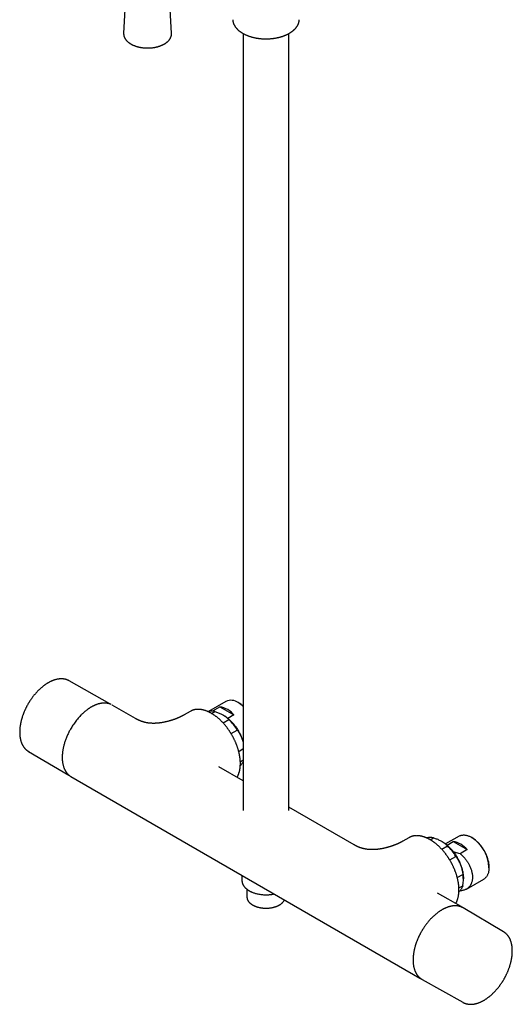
# Model space of a CAD drawing. Header units: millimetres. Extents: x 8 to 1715, y 12 to 2679.
# Tile 1 of 18: x 1431 to 1670, y 252 to 729. Entities that reach past the tile are written whole.
import ezdxf

# ---------------------------------------------------------------- set-up
doc = ezdxf.new("R2010")
doc.units = ezdxf.units.MM

msp = doc.modelspace()

# ---------------------------------------------------------------- linework, layer by layer
at = {"color": 7, "linetype": 'Continuous', "lineweight": 30}
for p, q in [((1482.68, 746.06), (1481.42, 722.41)), ((1504.66, 722.41), (1503.41, 746.06)), ((1504.66, 722.41), (1504.66, 722.39)), ((1539.48, 722.22), (1539.48, 345.56)), ((1561.48, 345.56), (1561.48, 722.22)), ((1474.78, 397.3), (1454.98, 408.45)), ((1487.22, 390.12), (1475.84, 396.7)), ((1531.05, 398.46), (1522.59, 393.58)), ((1537.19, 397.79), (1537.05, 397.87)), ((1513.75, 393.63), (1510.78, 391.92)), ((1513.99, 393.77), (1513.75, 393.63)), ((1524.04, 392.65), (1525.66, 393.58)), ((1524.71, 393.85), (1528.14, 395.82)), ((1524.82, 393.71), (1524.71, 393.85)), ((1528.14, 395.82), (1534.92, 391.91)), ((1529.76, 391.83), (1529.59, 391.93)), ((1534.92, 391.91), (1532.02, 390.23)), ((1529.65, 388.04), (1532.45, 389.66)), ((1533.55, 382.84), (1536.54, 384.57)), ((1435.23, 374.24), (1435.23, 374.23)), ((1435.23, 374.23), (1454.79, 362.67)), ((1537.23, 374.26), (1539.48, 375.56)), ((1538.02, 369.25), (1539.48, 370.1)), ((1539.48, 359.96), (1527.67, 366.77)), ((1527.67, 366.77), (1527.67, 366.77)), ((1455.84, 362.05), (1625.12, 264.33)), ((1593.29, 328.89), (1561.48, 347.26)), ((1619.82, 332.4), (1616.85, 330.69)), ((1620.06, 332.54), (1619.82, 332.4)), ((1630.1, 331.42), (1631.72, 332.35)), ((1635.83, 330.59), (1635.65, 330.7)), ((1644.18, 333.15), (1637.63, 329.37)), ((1638.32, 328.81), (1641.28, 330.51)), ((1641.28, 330.51), (1648.06, 326.6)), ((1650.32, 332.47), (1650.18, 332.55)), ((1635.71, 326.81), (1638.52, 328.43)), ((1648.06, 326.6), (1644.63, 324.62)), ((1639.61, 321.61), (1642.61, 323.34)), ((1658.67, 317.86), (1658.67, 318.02)), ((1538.83, 314.14), (1538.83, 311.57)), ((1538.83, 311.57), (1538.83, 311.54)), ((1643.3, 313.03), (1646, 314.59)), ((1646.26, 311.71), (1646.26, 312.53)), ((1647.73, 307.48), (1656.18, 312.36)), ((1541.23, 307.39), (1541.23, 303.65)), ((1645.12, 298.97), (1633.73, 305.54)), ((1633.74, 305.53), (1633.73, 305.54)), ((1644.08, 308.02), (1646, 309.13)), ((1644.58, 306.67), (1644.63, 306.65)), ((1645.62, 298.65), (1645.53, 298.72)), ((1665.73, 286.79), (1646.17, 298.36)), ((1665.73, 286.79), (1665.73, 286.78)), ((1625.15, 264.31), (1625.12, 264.33)), ((1626.18, 263.72), (1645.98, 252.58)), ((1645.98, 252.57), (1645.98, 252.58))]:
    msp.add_line(p, q, dxfattribs=at)
at = {"color": 7, "linetype": 'Continuous', "lineweight": 30, "flags": 128}
for points in [[(1474.53, 397.44), (1474.81, 397.29), (1475.04, 397.15)], [(1455.03, 362.53), (1454.74, 362.7), (1454.56, 362.81)], [(1644.18, 333.15), (1644.42, 333.28), (1644.67, 333.39), (1644.93, 333.48), (1645.19, 333.56), (1645.47, 333.63), (1645.75, 333.67), (1646.04, 333.7), (1646.33, 333.71), (1646.63, 333.71), (1646.93, 333.68), (1647.25, 333.64), (1647.56, 333.59), (1647.88, 333.52), (1648.2, 333.43), (1648.53, 333.32), (1648.85, 333.2), (1649.18, 333.06), (1649.52, 332.91), (1649.85, 332.74), (1650.18, 332.55), (1650.52, 332.36), (1650.85, 332.14), (1651.18, 331.91), (1651.51, 331.67), (1651.84, 331.41), (1652.16, 331.14), (1652.49, 330.86), (1652.8, 330.56), (1653.12, 330.25), (1653.43, 329.93), (1653.73, 329.6), (1654.03, 329.26), (1654.33, 328.91), (1654.62, 328.55), (1654.9, 328.18), (1655.17, 327.8), (1655.44, 327.42), (1655.69, 327.03), (1655.94, 326.63), (1656.18, 326.22), (1656.41, 325.81), (1656.63, 325.4), (1656.85, 324.98), (1657.05, 324.55), (1657.24, 324.13), (1657.42, 323.7), (1657.59, 323.27), (1657.74, 322.84), (1657.89, 322.41), (1658.02, 321.98), (1658.14, 321.55), (1658.25, 321.13), (1658.35, 320.7), (1658.43, 320.28), (1658.5, 319.86), (1658.56, 319.45), (1658.61, 319.04), (1658.64, 318.64), (1658.66, 318.25), (1658.67, 317.86), (1658.66, 317.48), (1658.64, 317.1), (1658.61, 316.74), (1658.56, 316.39), (1658.5, 316.04), (1658.43, 315.71), (1658.35, 315.38), (1658.25, 315.07), (1658.14, 314.77), (1658.02, 314.48), (1657.89, 314.21), (1657.74, 313.94), (1657.59, 313.69), (1657.42, 313.46), (1657.24, 313.24), (1657.05, 313.03), (1656.85, 312.84), (1656.63, 312.67), (1656.41, 312.51), (1656.18, 312.36), (1656.18, 312.36)], [(1541.23, 303.65), (1541.23, 303.5), (1541.25, 303.32)], [(1646.17, 298.36), (1645.92, 298.5), (1645.91, 298.5)], [(1625.93, 263.87), (1626.15, 263.74), (1626.18, 263.72)]]:
    msp.add_lwpolyline(points, dxfattribs=at)
at = {"color": 7, "linetype": 'Continuous', "lineweight": 30}
for centre, radius, start, end in [((1533.53, 392.96), 6.04, 54.3824, 114.3071), ((1530.03, 385.93), 13.85, 46.9596, 59.5549), ((1530.42, 386.23), 13.39, 47.418, 59.6373), ((1524.14, 386.97), 6.79, 77.0808, 105.2888), ((1526.36, 384.92), 11.05, 39.2477, 80.7577), ((1514.98, 371.43), 25.25, 31.3634, 46.2257), ((1630.21, 325.74), 6.79, 77.0808, 105.2888), ((1639.5, 319.61), 11.05, 39.2477, 80.7577), ((1640.56, 317.2), 18.13, 2.5995, 57.3952), ((1621.05, 310.2), 25.25, 31.3634, 46.2257), ((1631.49, 311.86), 14.77, 349.3539, 10.6461), ((1641.78, 293.19), 6.68, 56.0072, 60.0013)]:
    msp.add_arc(centre, radius, start, end, dxfattribs=at)
for points, knots in [([(1534.34, 728.98), (1534.34, 728.89), (1534.35, 728.71), (1534.38, 728.42), (1534.44, 728.11), (1534.5, 727.8), (1534.59, 727.49), (1534.7, 727.18), (1534.82, 726.87), (1534.96, 726.56), (1535.12, 726.26), (1535.29, 725.95), (1535.49, 725.65), (1535.7, 725.35), (1535.92, 725.07), (1536.16, 724.79), (1536.4, 724.52), (1536.66, 724.26), (1536.92, 724.02), (1537.19, 723.77), (1537.48, 723.54), (1537.78, 723.31), (1538.08, 723.08), (1538.41, 722.86), (1538.74, 722.65), (1539.08, 722.44), (1539.43, 722.24), (1539.8, 722.05), (1540.17, 721.86), (1540.55, 721.68), (1540.94, 721.51), (1541.34, 721.34), (1541.75, 721.18), (1542.16, 721.03), (1542.58, 720.89), (1543.01, 720.75), (1543.45, 720.63), (1543.89, 720.51), (1544.34, 720.39), (1544.79, 720.29), (1545.25, 720.19), (1545.71, 720.1), (1546.17, 720.02), (1546.64, 719.95), (1547.11, 719.89), (1547.58, 719.84), (1548.04, 719.79), (1548.51, 719.75), (1548.95, 719.73), (1549.35, 719.71), (1549.69, 719.69), (1550.06, 719.69), (1550.32, 719.68), (1550.48, 719.68)], [0, 0, 0, 0, 0.016618, 0.037041, 0.057576, 0.078234, 0.099023, 0.119947, 0.141011, 0.162215, 0.183557, 0.205032, 0.226634, 0.248353, 0.270181, 0.289852, 0.311795, 0.331511, 0.351243, 0.370987, 0.39074, 0.410498, 0.43026, 0.450023, 0.469785, 0.489544, 0.509299, 0.52905, 0.548794, 0.568531, 0.588261, 0.607983, 0.627696, 0.647399, 0.667092, 0.686774, 0.706444, 0.7261, 0.74574, 0.765361, 0.784961, 0.804532, 0.824069, 0.843559, 0.862982, 0.882308, 0.901476, 0.920365, 0.938674, 0.955415, 0.968465, 0.980721, 1, 1, 1, 1]), ([(1550.48, 719.68), (1550.66, 719.68), (1550.91, 719.69), (1551.28, 719.69), (1551.6, 719.71), (1551.97, 719.72), (1552.36, 719.75), (1552.77, 719.78), (1553.2, 719.82), (1553.63, 719.86), (1554.06, 719.92), (1554.5, 719.98), (1554.95, 720.05), (1555.39, 720.13), (1555.83, 720.22), (1556.27, 720.31), (1556.71, 720.41), (1557.15, 720.52), (1557.58, 720.64), (1558, 720.77), (1558.43, 720.91), (1558.84, 721.05), (1559.25, 721.2), (1559.65, 721.36), (1560.05, 721.52), (1560.43, 721.69), (1560.81, 721.87), (1561.18, 722.06), (1561.54, 722.25), (1561.89, 722.45), (1562.24, 722.66), (1562.57, 722.87), (1562.89, 723.09), (1563.2, 723.32), (1563.49, 723.55), (1563.78, 723.78), (1564.05, 724.03), (1564.31, 724.27), (1564.56, 724.53), (1564.8, 724.78), (1565.02, 725.05), (1565.23, 725.31), (1565.43, 725.58), (1565.61, 725.86), (1565.78, 726.14), (1565.93, 726.42), (1566.07, 726.71), (1566.19, 727), (1566.3, 727.29), (1566.4, 727.59), (1566.48, 727.88), (1566.54, 728.18), (1566.59, 728.49), (1566.61, 728.75), (1566.62, 728.91), (1566.62, 728.97)], [0, 0, 0, 0, 0.02178, 0.030472, 0.04492, 0.059904, 0.075967, 0.092725, 0.110023, 0.127738, 0.145783, 0.164093, 0.182618, 0.201321, 0.220173, 0.23915, 0.258234, 0.27741, 0.296665, 0.315989, 0.335374, 0.354812, 0.374296, 0.393823, 0.413387, 0.432984, 0.452612, 0.472268, 0.491948, 0.511651, 0.531375, 0.551118, 0.570879, 0.590655, 0.610446, 0.630248, 0.650063, 0.669887, 0.68972, 0.709561, 0.729407, 0.74926, 0.769117, 0.788979, 0.808845, 0.828717, 0.848597, 0.868488, 0.888394, 0.90832, 0.928275, 0.948265, 0.968301, 0.988394, 1, 1, 1, 1]), ([(1481.42, 722.41), (1481.42, 722.33), (1481.41, 722.16), (1481.42, 721.9), (1481.45, 721.64), (1481.49, 721.38), (1481.55, 721.11), (1481.62, 720.85), (1481.71, 720.6), (1481.82, 720.34), (1481.95, 720.09), (1482.09, 719.84), (1482.24, 719.59), (1482.41, 719.35), (1482.6, 719.11), (1482.8, 718.87), (1483.02, 718.64), (1483.25, 718.42), (1483.5, 718.2), (1483.76, 717.99), (1484.03, 717.78), (1484.32, 717.58), (1484.62, 717.39), (1484.93, 717.2), (1485.25, 717.02), (1485.58, 716.85), (1485.93, 716.69), (1486.28, 716.53), (1486.64, 716.39), (1487.02, 716.25), (1487.4, 716.12), (1487.79, 716), (1488.18, 715.88), (1488.58, 715.78), (1488.99, 715.69), (1489.41, 715.6), (1489.83, 715.52), (1490.25, 715.46), (1490.68, 715.4), (1491.11, 715.35), (1491.54, 715.31), (1491.98, 715.29), (1492.42, 715.27), (1492.85, 715.26), (1493.29, 715.26), (1493.73, 715.27), (1494.17, 715.29), (1494.6, 715.32), (1495.04, 715.36), (1495.47, 715.41), (1495.89, 715.47), (1496.32, 715.53), (1496.74, 715.61), (1497.15, 715.7), (1497.56, 715.79), (1497.96, 715.9), (1498.35, 716.01), (1498.74, 716.14), (1499.12, 716.27), (1499.49, 716.41), (1499.85, 716.56), (1500.21, 716.71), (1500.55, 716.88), (1500.88, 717.05), (1501.2, 717.23), (1501.51, 717.42), (1501.81, 717.61), (1502.09, 717.81), (1502.37, 718.02), (1502.62, 718.24), (1502.87, 718.46), (1503.1, 718.68), (1503.32, 718.92), (1503.52, 719.15), (1503.7, 719.39), (1503.87, 719.64), (1504.03, 719.89), (1504.16, 720.14), (1504.29, 720.4), (1504.39, 720.66), (1504.48, 720.92), (1504.55, 721.18), (1504.61, 721.44), (1504.64, 721.71), (1504.67, 721.97), (1504.67, 722.2), (1504.66, 722.34), (1504.66, 722.39)], [0, 0, 0, 0, 0.010698, 0.022145, 0.033591, 0.045044, 0.056516, 0.068016, 0.079551, 0.091127, 0.102747, 0.114414, 0.126128, 0.137885, 0.149683, 0.161518, 0.173384, 0.185277, 0.197191, 0.209122, 0.221064, 0.233016, 0.244972, 0.256931, 0.26889, 0.280848, 0.292802, 0.304753, 0.3167, 0.328642, 0.340579, 0.352511, 0.364439, 0.376363, 0.388282, 0.400197, 0.412109, 0.424017, 0.435923, 0.447826, 0.459728, 0.471628, 0.483526, 0.495424, 0.507322, 0.51922, 0.531118, 0.543018, 0.554918, 0.566821, 0.578726, 0.590633, 0.602544, 0.614458, 0.626376, 0.638298, 0.650225, 0.662157, 0.674094, 0.686037, 0.697985, 0.709939, 0.721898, 0.733863, 0.745831, 0.757804, 0.769779, 0.781754, 0.793727, 0.805695, 0.817656, 0.829603, 0.841535, 0.853444, 0.865326, 0.877175, 0.888986, 0.900755, 0.912478, 0.924153, 0.935779, 0.94736, 0.958897, 0.970399, 0.981872, 0.993327, 1, 1, 1, 1]), ([(1454.99, 408.45), (1454.97, 408.46), (1454.85, 408.52), (1454.63, 408.64), (1454.32, 408.78), (1453.99, 408.91), (1453.66, 409.03), (1453.32, 409.13), (1452.97, 409.22), (1452.62, 409.29), (1452.25, 409.34), (1451.88, 409.38), (1451.5, 409.4), (1451.11, 409.41), (1450.72, 409.4), (1450.32, 409.37), (1449.91, 409.32), (1449.5, 409.26), (1449.09, 409.18), (1448.66, 409.09), (1448.26, 408.98), (1447.84, 408.85), (1447.44, 408.72), (1447.04, 408.57), (1446.65, 408.41), (1446.26, 408.24), (1445.87, 408.06), (1445.48, 407.86), (1445.1, 407.65), (1444.71, 407.43), (1444.32, 407.2), (1443.93, 406.96), (1443.54, 406.7), (1443.16, 406.43), (1442.78, 406.15), (1442.39, 405.86), (1442.02, 405.56), (1441.64, 405.25), (1441.27, 404.93), (1440.9, 404.6), (1440.53, 404.26), (1440.17, 403.91), (1439.81, 403.55), (1439.45, 403.18), (1439.1, 402.8), (1438.76, 402.42), (1438.41, 402.02), (1438.08, 401.62), (1437.75, 401.22), (1437.43, 400.8), (1437.11, 400.38), (1436.8, 399.96), (1436.5, 399.53), (1436.21, 399.11), (1435.94, 398.69), (1435.69, 398.31), (1435.48, 397.98), (1435.26, 397.61), (1435.1, 397.34), (1435.01, 397.17)], [0, 0, 0, 0, 0.003138, 0.021162, 0.039258, 0.057434, 0.0757, 0.094064, 0.112533, 0.131113, 0.149806, 0.168615, 0.18754, 0.206578, 0.225726, 0.244977, 0.264327, 0.283766, 0.303288, 0.322883, 0.342543, 0.360228, 0.379936, 0.397646, 0.415364, 0.433088, 0.450814, 0.468541, 0.486267, 0.50399, 0.521709, 0.539423, 0.557132, 0.574835, 0.592531, 0.61022, 0.6279, 0.645573, 0.663237, 0.680892, 0.698537, 0.716172, 0.733795, 0.751405, 0.769001, 0.786581, 0.804141, 0.821677, 0.839183, 0.856649, 0.874059, 0.891388, 0.908589, 0.925568, 0.9421, 0.957502, 0.969942, 0.980713, 1, 1, 1, 1]), ([(1435.01, 397.17), (1434.91, 397), (1434.77, 396.76), (1434.57, 396.4), (1434.41, 396.1), (1434.22, 395.73), (1434.02, 395.34), (1433.82, 394.93), (1433.62, 394.5), (1433.42, 394.07), (1433.23, 393.62), (1433.03, 393.16), (1432.85, 392.7), (1432.67, 392.23), (1432.5, 391.76), (1432.34, 391.29), (1432.18, 390.81), (1432.03, 390.33), (1431.89, 389.84), (1431.76, 389.36), (1431.64, 388.88), (1431.53, 388.4), (1431.43, 387.91), (1431.34, 387.43), (1431.25, 386.95), (1431.18, 386.48), (1431.12, 386), (1431.07, 385.53), (1431.03, 385.07), (1431, 384.6), (1430.98, 384.15), (1430.97, 383.69), (1430.97, 383.24), (1430.99, 382.8), (1431.01, 382.36), (1431.05, 381.93), (1431.09, 381.51), (1431.15, 381.09), (1431.22, 380.68), (1431.3, 380.27), (1431.39, 379.88), (1431.49, 379.49), (1431.6, 379.12), (1431.72, 378.75), (1431.86, 378.39), (1432, 378.04), (1432.16, 377.7), (1432.33, 377.37), (1432.5, 377.05), (1432.69, 376.74), (1432.89, 376.44), (1433.1, 376.15), (1433.31, 375.88), (1433.54, 375.62), (1433.78, 375.36), (1434.03, 375.13), (1434.29, 374.9), (1434.55, 374.69), (1434.83, 374.49), (1435.06, 374.34), (1435.19, 374.26), (1435.23, 374.24)], [0, 0, 0, 0, 0.0194766, 0.027258, 0.040191, 0.0536062, 0.0679897, 0.0829976, 0.0984921, 0.1143628, 0.1305313, 0.1469395, 0.1635438, 0.1803105, 0.1972133, 0.2142317, 0.2313487, 0.2485509, 0.2658272, 0.2831683, 0.3005665, 0.3180154, 0.3355093, 0.3530435, 0.3706142, 0.3882176, 0.4058509, 0.4235113, 0.4411965, 0.4589044, 0.476633, 0.4943807, 0.5121458, 0.5299269, 0.5477223, 0.5655305, 0.5833496, 0.6011781, 0.6190144, 0.6368567, 0.6547033, 0.6725523, 0.6904019, 0.70825, 0.7260949, 0.7439348, 0.7617681, 0.7795935, 0.7974103, 0.8152183, 0.8330179, 0.8508105, 0.8685985, 0.8863855, 0.9041759, 0.9219758, 0.9397919, 0.9576325, 0.9755066, 0.9934237, 1, 1, 1, 1]), ([(1475.01, 397.1), (1474.95, 397.12), (1474.74, 397.21), (1474.37, 397.33), (1473.96, 397.44), (1473.62, 397.52), (1473.35, 397.56), (1473.1, 397.6), (1472.88, 397.62), (1472.71, 397.63), (1472.58, 397.64), (1472.49, 397.65), (1472.41, 397.65), (1472.34, 397.65), (1472.25, 397.66), (1472.15, 397.66), (1472.01, 397.66), (1471.85, 397.66), (1471.6, 397.65), (1471.27, 397.63), (1470.89, 397.59), (1470.51, 397.53), (1470.09, 397.46), (1469.64, 397.36), (1469.14, 397.22), (1468.68, 397.08), (1468.25, 396.93), (1467.83, 396.77), (1467.45, 396.61), (1467.11, 396.46), (1466.81, 396.32), (1466.51, 396.17), (1466.27, 396.04), (1466.08, 395.94), (1465.95, 395.87), (1465.87, 395.82), (1465.81, 395.79), (1465.76, 395.76), (1465.67, 395.71), (1465.54, 395.63), (1465.33, 395.51), (1465.1, 395.37), (1464.84, 395.2), (1464.55, 395.01), (1464.23, 394.79), (1463.87, 394.54), (1463.48, 394.25), (1463.07, 393.92), (1462.64, 393.57), (1462.2, 393.2), (1461.77, 392.82), (1461.33, 392.41), (1460.78, 391.88), (1460.11, 391.18), (1459.34, 390.32), (1458.59, 389.42), (1457.86, 388.48), (1457.17, 387.51), (1456.51, 386.51), (1455.88, 385.48), (1455.32, 384.5), (1454.84, 383.58), (1454.42, 382.71), (1454.02, 381.84), (1453.66, 380.98), (1453.32, 380.12), (1453.03, 379.29), (1452.77, 378.48), (1452.54, 377.71), (1452.35, 376.97), (1452.17, 376.24), (1452.03, 375.52), (1451.9, 374.82), (1451.8, 374.16), (1451.73, 373.54), (1451.68, 373.02), (1451.65, 372.59), (1451.63, 372.27), (1451.62, 372.03), (1451.62, 371.86), (1451.61, 371.74), (1451.61, 371.62), (1451.61, 371.46), (1451.61, 371.25), (1451.61, 370.99), (1451.62, 370.67), (1451.64, 370.31), (1451.67, 369.78), (1451.74, 369.11), (1451.86, 368.37), (1452.01, 367.69), (1452.17, 367.08), (1452.33, 366.57), (1452.48, 366.16), (1452.61, 365.85), (1452.74, 365.57), (1452.85, 365.34), (1452.95, 365.15), (1453.03, 365), (1453.1, 364.88), (1453.16, 364.77), (1453.22, 364.67), (1453.28, 364.57), (1453.36, 364.45), (1453.45, 364.3), (1453.57, 364.14), (1453.7, 363.96), (1453.85, 363.77), (1454.01, 363.57), (1454.2, 363.36), (1454.4, 363.15), (1454.62, 362.94), (1454.85, 362.75), (1455.06, 362.57), (1455.21, 362.47), (1455.27, 362.43)], [0, 0, 0, 0, 0.005208, 0.019256, 0.03245, 0.040308, 0.047828, 0.054687, 0.060594, 0.065551, 0.068503, 0.070972, 0.072958, 0.074589, 0.076765, 0.079601, 0.083132, 0.087356, 0.092272, 0.102204, 0.111892, 0.121188, 0.130091, 0.142834, 0.154679, 0.165625, 0.175866, 0.185856, 0.195615, 0.202783, 0.20982, 0.216728, 0.223439, 0.227165, 0.230041, 0.232068, 0.233252, 0.234287, 0.23562, 0.23918, 0.243932, 0.249876, 0.255791, 0.262546, 0.270142, 0.278578, 0.287855, 0.297972, 0.308278, 0.318898, 0.329517, 0.340135, 0.350753, 0.370856, 0.390957, 0.411054, 0.43115, 0.451243, 0.471334, 0.491424, 0.511513, 0.527585, 0.543656, 0.559727, 0.575797, 0.591548, 0.606751, 0.621405, 0.635511, 0.649068, 0.662076, 0.675994, 0.689224, 0.701765, 0.713618, 0.724783, 0.732229, 0.738599, 0.743889, 0.746501, 0.748738, 0.750937, 0.753887, 0.758279, 0.763721, 0.770213, 0.777755, 0.786332, 0.803846, 0.821302, 0.836067, 0.85079, 0.865472, 0.874104, 0.882596, 0.890304, 0.897138, 0.902059, 0.9064, 0.91016, 0.913339, 0.916007, 0.919038, 0.922696, 0.927445, 0.932881, 0.93887, 0.945408, 0.952494, 0.960128, 0.968312, 0.977043, 0.985674, 0.993639, 1, 1, 1, 1]), ([(1475.31, 396.97), (1475.25, 397.01), (1475.17, 397.07), (1475.08, 397.12), (1475.05, 397.14)], [0, 0, 0, 0, 0.605877, 1, 1, 1, 1]), ([(1510.78, 391.92), (1510.72, 391.88), (1510.6, 391.82), (1510.45, 391.73), (1510.31, 391.66), (1510.21, 391.6), (1510.11, 391.55), (1510.02, 391.5), (1509.92, 391.45), (1509.81, 391.39), (1509.7, 391.33), (1509.61, 391.29), (1509.52, 391.24), (1509.41, 391.19), (1509.27, 391.12), (1509.12, 391.05), (1508.98, 390.98), (1508.85, 390.92), (1508.72, 390.86), (1508.6, 390.81), (1508.46, 390.74), (1508.31, 390.68), (1508.14, 390.6), (1507.96, 390.53), (1507.78, 390.45), (1507.57, 390.36), (1507.36, 390.28), (1507.17, 390.2), (1507, 390.13), (1506.86, 390.08), (1506.72, 390.03), (1506.56, 389.97), (1506.37, 389.9), (1506.16, 389.82), (1505.92, 389.73), (1505.64, 389.63), (1505.36, 389.54), (1505.09, 389.45), (1504.84, 389.37), (1504.63, 389.3), (1504.45, 389.24), (1504.3, 389.2), (1504.17, 389.16), (1504.03, 389.12), (1503.82, 389.05), (1503.52, 388.97), (1503.13, 388.86), (1502.73, 388.76), (1502.31, 388.65), (1501.87, 388.55), (1501.38, 388.44), (1500.88, 388.34), (1500.37, 388.24), (1499.87, 388.16), (1499.39, 388.09), (1499, 388.03), (1498.67, 387.99), (1498.4, 387.96), (1498.15, 387.94), (1497.93, 387.92), (1497.71, 387.9), (1497.47, 387.88), (1497.19, 387.86), (1496.88, 387.85), (1496.55, 387.84), (1496.24, 387.83), (1495.93, 387.83), (1495.54, 387.83), (1495.09, 387.85), (1494.62, 387.87), (1494.2, 387.91), (1493.79, 387.95), (1493.37, 388), (1492.92, 388.07), (1492.43, 388.15), (1491.94, 388.26), (1491.48, 388.37), (1491.1, 388.47), (1490.78, 388.57), (1490.51, 388.65), (1490.23, 388.74), (1489.95, 388.84), (1489.69, 388.94), (1489.44, 389.04), (1489.2, 389.14), (1488.96, 389.24), (1488.74, 389.34), (1488.54, 389.43), (1488.38, 389.51), (1488.26, 389.57), (1488.18, 389.61), (1488.1, 389.65), (1488, 389.7), (1487.87, 389.76), (1487.72, 389.85), (1487.53, 389.95), (1487.36, 390.04), (1487.26, 390.1), (1487.22, 390.12)], [0, 0, 0, 0, 0.0127784, 0.0233036, 0.031594, 0.0383959, 0.0441109, 0.0495286, 0.0558415, 0.0632225, 0.0697644, 0.0748819, 0.079469, 0.0860212, 0.0941434, 0.1027897, 0.1106681, 0.1177726, 0.1243184, 0.1309254, 0.1376331, 0.1461928, 0.1546573, 0.1631871, 0.17238, 0.1822972, 0.1927417, 0.2021075, 0.2100408, 0.2159392, 0.2218104, 0.2288476, 0.2370548, 0.2464351, 0.256991, 0.2687248, 0.2813704, 0.2930464, 0.3033352, 0.312234, 0.3197407, 0.325758, 0.3305349, 0.3357996, 0.3421701, 0.3557859, 0.3712251, 0.3875043, 0.4020719, 0.419278, 0.4377499, 0.4564609, 0.4745527, 0.4936711, 0.5106915, 0.525186, 0.5354791, 0.5454866, 0.5543627, 0.5615607, 0.568697, 0.5771589, 0.5867068, 0.5983217, 0.6101314, 0.6207031, 0.6311454, 0.6430439, 0.6621402, 0.6787778, 0.6936616, 0.7080351, 0.723603, 0.7409823, 0.7584083, 0.7791042, 0.7982143, 0.8169561, 0.8283041, 0.8398892, 0.8518947, 0.8656476, 0.8768826, 0.8883154, 0.8996957, 0.9110242, 0.9222783, 0.9325568, 0.9413631, 0.9460397, 0.9501369, 0.9538039, 0.9586484, 0.9651147, 0.9730726, 0.9826594, 0.9939193, 1, 1, 1, 1]), ([(1533.94, 382.19), (1533.83, 382.37), (1533.69, 382.61), (1533.48, 382.96), (1533.29, 383.26), (1533.07, 383.61), (1532.83, 383.98), (1532.57, 384.36), (1532.31, 384.75), (1532.02, 385.14), (1531.73, 385.54), (1531.43, 385.93), (1531.12, 386.33), (1530.81, 386.72), (1530.48, 387.11), (1530.15, 387.49), (1529.81, 387.87), (1529.47, 388.24), (1529.12, 388.61), (1528.77, 388.96), (1528.41, 389.31), (1528.04, 389.65), (1527.68, 389.99), (1527.31, 390.31), (1526.93, 390.62), (1526.56, 390.93), (1526.18, 391.22), (1525.79, 391.5), (1525.41, 391.78), (1525.02, 392.04), (1524.64, 392.29), (1524.25, 392.53), (1523.86, 392.75), (1523.47, 392.97), (1523.08, 393.17), (1522.69, 393.36), (1522.3, 393.54), (1521.91, 393.7), (1521.52, 393.85), (1521.13, 393.99), (1520.75, 394.11), (1520.36, 394.22), (1519.98, 394.32), (1519.6, 394.41), (1519.22, 394.48), (1518.85, 394.53), (1518.48, 394.57), (1518.11, 394.6), (1517.75, 394.62), (1517.39, 394.61), (1517.03, 394.6), (1516.68, 394.57), (1516.34, 394.53), (1515.99, 394.47), (1515.66, 394.39), (1515.33, 394.31), (1515, 394.2), (1514.69, 394.09), (1514.37, 393.95), (1514.15, 393.85), (1514.03, 393.78), (1514.01, 393.77)], [0, 0, 0, 0, 0.019589, 0.027386, 0.040348, 0.053789, 0.068198, 0.08323, 0.098749, 0.114643, 0.130834, 0.147264, 0.16389, 0.180678, 0.197601, 0.214638, 0.231773, 0.248992, 0.266284, 0.283639, 0.30105, 0.31851, 0.336013, 0.353555, 0.371131, 0.388738, 0.406374, 0.424034, 0.441717, 0.459421, 0.477145, 0.494885, 0.512642, 0.530414, 0.5482, 0.565999, 0.583809, 0.60163, 0.619462, 0.637302, 0.655151, 0.673008, 0.690872, 0.708743, 0.72662, 0.744503, 0.762391, 0.780286, 0.798186, 0.816093, 0.834008, 0.851933, 0.869869, 0.887821, 0.905791, 0.923785, 0.941807, 0.959864, 0.977963, 0.996111, 1, 1, 1, 1]), ([(1522.59, 393.58), (1522.6, 393.59), (1522.72, 393.67), (1522.98, 393.77), (1523.38, 393.89), (1523.8, 393.94), (1524.24, 393.94), (1524.56, 393.88), (1524.71, 393.85)], [0, 0, 0, 0, 0.011339, 0.2045, 0.399927, 0.59764, 0.797658, 1, 1, 1, 1]), ([(1525.66, 393.58), (1525.95, 393.49), (1526.52, 393.31), (1527.34, 393), (1528.13, 392.67), (1528.88, 392.32), (1529.59, 391.93), (1530.26, 391.52), (1530.88, 391.09), (1531.45, 390.63), (1531.98, 390.16), (1532.29, 389.83), (1532.45, 389.66)], [0, 0, 0, 0, 0.101461, 0.200852, 0.300546, 0.40047, 0.5, 0.599551, 0.699508, 0.799208, 0.898567, 1, 1, 1, 1]), ([(1529.76, 391.83), (1529.99, 391.69), (1530.44, 391.42), (1531.12, 390.94), (1531.8, 390.43), (1532.46, 389.86), (1533.12, 389.26), (1533.76, 388.61), (1534.38, 387.93), (1534.98, 387.21), (1535.56, 386.46), (1536.12, 385.68), (1536.64, 384.87), (1537.14, 384.04), (1537.61, 383.2), (1538.04, 382.34), (1538.44, 381.47), (1538.8, 380.59), (1539.12, 379.71), (1539.35, 379.02), (1539.45, 378.63), (1539.48, 378.53)], [0, 0, 0, 0, 0.05439, 0.108916, 0.163442, 0.217968, 0.272493, 0.327019, 0.381545, 0.436071, 0.490596, 0.545122, 0.599648, 0.654174, 0.708699, 0.763225, 0.817751, 0.872277, 0.926802, 0.981328, 1, 1, 1, 1]), ([(1536.45, 361.71), (1536.45, 361.72), (1536.53, 361.84), (1536.66, 362.08), (1536.84, 362.43), (1537.01, 362.79), (1537.16, 363.17), (1537.31, 363.57), (1537.44, 363.97), (1537.55, 364.37), (1537.66, 364.78), (1537.75, 365.19), (1537.82, 365.61), (1537.89, 366.02), (1537.94, 366.44), (1537.98, 366.86), (1538.01, 367.29), (1538.03, 367.73), (1538.04, 368.17), (1538.04, 368.62), (1538.03, 369.07), (1538.01, 369.53), (1537.97, 370), (1537.93, 370.47), (1537.88, 370.94), (1537.81, 371.42), (1537.74, 371.9), (1537.65, 372.38), (1537.56, 372.87), (1537.45, 373.36), (1537.34, 373.85), (1537.21, 374.34), (1537.08, 374.84), (1536.93, 375.33), (1536.78, 375.82), (1536.61, 376.32), (1536.44, 376.81), (1536.26, 377.31), (1536.07, 377.8), (1535.87, 378.29), (1535.66, 378.77), (1535.45, 379.26), (1535.23, 379.73), (1535, 380.2), (1534.78, 380.64), (1534.57, 381.04), (1534.38, 381.39), (1534.18, 381.76), (1534.03, 382.03), (1533.94, 382.19)], [0, 0, 0, 0, 0.002373, 0.026063, 0.049858, 0.073751, 0.097734, 0.121799, 0.145939, 0.170143, 0.191915, 0.216156, 0.237947, 0.259744, 0.281546, 0.303349, 0.325152, 0.346955, 0.368756, 0.390553, 0.412347, 0.434135, 0.455919, 0.477697, 0.499469, 0.521234, 0.542991, 0.564742, 0.586484, 0.608217, 0.62994, 0.651653, 0.673353, 0.695041, 0.716712, 0.738365, 0.759995, 0.781597, 0.803163, 0.82468, 0.846128, 0.867475, 0.888659, 0.909559, 0.929882, 0.948712, 0.963725, 0.97708, 1, 1, 1, 1]), ([(1536.54, 384.57), (1536.72, 384.32), (1537.07, 383.82), (1537.55, 383.04), (1538, 382.22), (1538.41, 381.38), (1538.78, 380.51), (1539.1, 379.61), (1539.33, 378.85), (1539.44, 378.38), (1539.48, 378.23)], [0, 0, 0, 0, 0.135704, 0.268615, 0.401943, 0.53562, 0.66879, 0.801932, 0.935568, 1, 1, 1, 1]), ([(1539.48, 369.38), (1539.44, 369.32), (1539.33, 369.11), (1539.1, 368.73), (1538.78, 368.26), (1538.42, 367.76), (1538.14, 367.41), (1538.01, 367.24)], [0, 0, 0, 0, 0.107981, 0.332677, 0.556521, 0.780317, 1, 1, 1, 1]), ([(1455.04, 362.52), (1455.07, 362.51), (1455.17, 362.45), (1455.27, 362.41), (1455.34, 362.37)], [0, 0, 0, 0, 0.311194, 1, 1, 1, 1]), ([(1455.33, 362.38), (1455.34, 362.38), (1455.43, 362.31), (1455.59, 362.21), (1455.74, 362.11), (1455.81, 362.07)], [0, 0, 0, 0, 0.063816, 0.603847, 1, 1, 1, 1]), ([(1616.85, 330.69), (1616.79, 330.65), (1616.67, 330.59), (1616.51, 330.5), (1616.38, 330.43), (1616.27, 330.37), (1616.18, 330.32), (1616.09, 330.27), (1615.98, 330.22), (1615.87, 330.16), (1615.77, 330.1), (1615.68, 330.06), (1615.58, 330.01), (1615.47, 329.96), (1615.34, 329.89), (1615.19, 329.82), (1615.05, 329.75), (1614.92, 329.69), (1614.79, 329.63), (1614.67, 329.58), (1614.53, 329.51), (1614.37, 329.45), (1614.2, 329.37), (1614.03, 329.3), (1613.84, 329.22), (1613.64, 329.13), (1613.43, 329.05), (1613.23, 328.97), (1613.07, 328.9), (1612.93, 328.85), (1612.79, 328.79), (1612.63, 328.73), (1612.44, 328.66), (1612.23, 328.59), (1611.98, 328.5), (1611.71, 328.4), (1611.43, 328.31), (1611.15, 328.22), (1610.91, 328.14), (1610.7, 328.07), (1610.51, 328.01), (1610.37, 327.97), (1610.23, 327.93), (1610.1, 327.89), (1609.88, 327.82), (1609.59, 327.74), (1609.2, 327.63), (1608.8, 327.53), (1608.38, 327.42), (1607.93, 327.32), (1607.45, 327.21), (1606.95, 327.11), (1606.43, 327.01), (1605.93, 326.93), (1605.46, 326.86), (1605.07, 326.8), (1604.74, 326.76), (1604.46, 326.73), (1604.22, 326.71), (1604, 326.69), (1603.78, 326.67), (1603.54, 326.65), (1603.26, 326.63), (1602.94, 326.62), (1602.62, 326.61), (1602.31, 326.6), (1601.99, 326.6), (1601.6, 326.6), (1601.16, 326.62), (1600.69, 326.64), (1600.26, 326.68), (1599.86, 326.72), (1599.43, 326.77), (1598.98, 326.84), (1598.5, 326.92), (1598.01, 327.02), (1597.54, 327.14), (1597.16, 327.24), (1596.84, 327.34), (1596.58, 327.42), (1596.3, 327.51), (1596.02, 327.61), (1595.75, 327.71), (1595.51, 327.81), (1595.26, 327.91), (1595.03, 328.01), (1594.8, 328.11), (1594.6, 328.2), (1594.44, 328.28), (1594.33, 328.34), (1594.25, 328.38), (1594.16, 328.42), (1594.06, 328.47), (1593.94, 328.53), (1593.78, 328.62), (1593.6, 328.72), (1593.43, 328.81), (1593.32, 328.87), (1593.29, 328.89)], [0, 0, 0, 0, 0.012778, 0.023304, 0.031594, 0.038396, 0.044111, 0.049529, 0.055842, 0.063222, 0.069764, 0.074882, 0.079469, 0.086021, 0.094143, 0.10279, 0.110668, 0.117773, 0.124318, 0.130925, 0.137633, 0.146193, 0.154657, 0.163187, 0.17238, 0.182297, 0.192742, 0.202107, 0.210041, 0.215939, 0.22181, 0.228848, 0.237055, 0.246435, 0.256991, 0.268725, 0.28137, 0.293046, 0.303335, 0.312234, 0.319741, 0.325758, 0.330535, 0.3358, 0.34217, 0.355786, 0.371225, 0.387504, 0.402072, 0.419278, 0.43775, 0.456461, 0.474553, 0.493671, 0.510691, 0.525186, 0.535479, 0.545487, 0.554363, 0.561561, 0.568697, 0.577159, 0.586707, 0.598322, 0.610131, 0.620703, 0.631145, 0.643044, 0.66214, 0.678778, 0.693662, 0.708035, 0.723603, 0.740982, 0.758408, 0.779104, 0.798214, 0.816956, 0.828304, 0.839889, 0.851895, 0.865648, 0.876883, 0.888315, 0.899696, 0.911024, 0.922278, 0.932557, 0.941363, 0.94604, 0.950137, 0.953804, 0.958648, 0.965115, 0.973073, 0.982659, 0.993919, 1, 1, 1, 1]), ([(1640, 320.96), (1639.9, 321.13), (1639.76, 321.38), (1639.54, 321.73), (1639.36, 322.03), (1639.14, 322.38), (1638.9, 322.75), (1638.64, 323.13), (1638.37, 323.52), (1638.09, 323.91), (1637.8, 324.31), (1637.5, 324.7), (1637.19, 325.1), (1636.87, 325.49), (1636.55, 325.88), (1636.22, 326.26), (1635.88, 326.64), (1635.54, 327.01), (1635.19, 327.37), (1634.83, 327.73), (1634.47, 328.08), (1634.11, 328.42), (1633.74, 328.76), (1633.37, 329.08), (1633, 329.39), (1632.62, 329.7), (1632.24, 329.99), (1631.86, 330.27), (1631.48, 330.55), (1631.09, 330.81), (1630.7, 331.06), (1630.31, 331.3), (1629.92, 331.52), (1629.53, 331.74), (1629.14, 331.94), (1628.75, 332.13), (1628.36, 332.3), (1627.97, 332.47), (1627.59, 332.62), (1627.2, 332.76), (1626.81, 332.88), (1626.43, 332.99), (1626.05, 333.09), (1625.67, 333.18), (1625.29, 333.25), (1624.92, 333.3), (1624.55, 333.34), (1624.18, 333.37), (1623.81, 333.38), (1623.45, 333.38), (1623.1, 333.37), (1622.75, 333.34), (1622.4, 333.3), (1622.06, 333.24), (1621.72, 333.16), (1621.39, 333.08), (1621.07, 332.97), (1620.75, 332.86), (1620.44, 332.72), (1620.21, 332.62), (1620.09, 332.55), (1620.07, 332.54)], [0, 0, 0, 0, 0.019589, 0.027386, 0.040348, 0.053789, 0.068198, 0.08323, 0.098749, 0.114643, 0.130834, 0.147264, 0.16389, 0.180678, 0.197601, 0.214638, 0.231773, 0.248992, 0.266284, 0.283639, 0.30105, 0.31851, 0.336013, 0.353555, 0.371131, 0.388738, 0.406374, 0.424034, 0.441717, 0.459421, 0.477145, 0.494885, 0.512642, 0.530414, 0.5482, 0.565999, 0.583809, 0.60163, 0.619462, 0.637302, 0.655151, 0.673008, 0.690872, 0.708743, 0.72662, 0.744503, 0.762391, 0.780286, 0.798186, 0.816093, 0.834008, 0.851933, 0.869869, 0.887821, 0.905791, 0.923785, 0.941807, 0.959864, 0.977963, 0.996111, 1, 1, 1, 1]), ([(1631.72, 332.35), (1632.01, 332.26), (1632.59, 332.08), (1633.41, 331.77), (1634.2, 331.44), (1634.95, 331.09), (1635.66, 330.7), (1636.32, 330.29), (1636.94, 329.86), (1637.51, 329.4), (1638.04, 328.93), (1638.36, 328.6), (1638.52, 328.43)], [0, 0, 0, 0, 0.101461, 0.200852, 0.300546, 0.40047, 0.5, 0.599551, 0.699508, 0.799208, 0.898567, 1, 1, 1, 1]), ([(1635.83, 330.59), (1636.06, 330.46), (1636.51, 330.19), (1637.19, 329.71), (1637.86, 329.2), (1638.53, 328.63), (1639.18, 328.03), (1639.82, 327.38), (1640.44, 326.7), (1641.05, 325.98), (1641.63, 325.23), (1642.18, 324.45), (1642.71, 323.64), (1643.21, 322.81), (1643.67, 321.97), (1644.11, 321.11), (1644.51, 320.24), (1644.87, 319.36), (1645.19, 318.48), (1645.47, 317.6), (1645.71, 316.72), (1645.91, 315.85), (1646.06, 314.99), (1646.18, 314.15), (1646.24, 313.33), (1646.25, 312.8), (1646.26, 312.53)], [0, 0, 0, 0, 0.041567, 0.083238, 0.124909, 0.16658, 0.208251, 0.249922, 0.291593, 0.333264, 0.374935, 0.416606, 0.458277, 0.499948, 0.541619, 0.58329, 0.624961, 0.666632, 0.708303, 0.749974, 0.791645, 0.833316, 0.874987, 0.916658, 0.958329, 1, 1, 1, 1]), ([(1644.63, 324.62), (1644.25, 324.72), (1643.51, 324.91), (1642.44, 325.22), (1641.73, 325.43), (1641.39, 325.54), (1641.37, 325.54)], [0, 0, 0, 0, 0.343374, 0.671809, 0.986844, 1, 1, 1, 1]), ([(1644.63, 324.62), (1644.86, 324.43), (1645.32, 324.04), (1645.97, 323.42), (1646.58, 322.78), (1647.12, 322.15), (1647.58, 321.55), (1647.98, 320.99), (1648.36, 320.42), (1648.71, 319.85), (1649.06, 319.21), (1649.41, 318.51), (1649.73, 317.74), (1650.01, 316.97), (1650.24, 316.2), (1650.42, 315.44), (1650.55, 314.7), (1650.63, 313.97), (1650.66, 313.26), (1650.64, 312.56), (1650.56, 311.89), (1650.44, 311.25), (1650.27, 310.67), (1650.08, 310.16), (1649.87, 309.72), (1649.62, 309.3), (1649.35, 308.9), (1649.03, 308.51), (1648.64, 308.13), (1648.2, 307.77), (1647.7, 307.46), (1647.17, 307.19), (1646.59, 306.97), (1645.98, 306.81), (1645.32, 306.69), (1644.86, 306.67), (1644.63, 306.65)], [0, 0, 0, 0, 0.03263, 0.064886, 0.096772, 0.12829, 0.153244, 0.177966, 0.202458, 0.226722, 0.25076, 0.282182, 0.313469, 0.344627, 0.375658, 0.406569, 0.437363, 0.468044, 0.498618, 0.529444, 0.560347, 0.59133, 0.622399, 0.647321, 0.672302, 0.697346, 0.722454, 0.747628, 0.7779, 0.808529, 0.839519, 0.870873, 0.902595, 0.934688, 0.967156, 1, 1, 1, 1]), ([(1642.51, 300.48), (1642.52, 300.49), (1642.6, 300.61), (1642.73, 300.85), (1642.91, 301.2), (1643.07, 301.56), (1643.23, 301.94), (1643.37, 302.33), (1643.51, 302.74), (1643.62, 303.14), (1643.72, 303.55), (1643.81, 303.96), (1643.89, 304.38), (1643.95, 304.79), (1644, 305.2), (1644.05, 305.63), (1644.08, 306.06), (1644.1, 306.5), (1644.11, 306.94), (1644.11, 307.39), (1644.09, 307.84), (1644.07, 308.3), (1644.04, 308.77), (1644, 309.24), (1643.94, 309.71), (1643.88, 310.19), (1643.8, 310.67), (1643.72, 311.15), (1643.62, 311.64), (1643.52, 312.13), (1643.4, 312.62), (1643.28, 313.11), (1643.14, 313.61), (1643, 314.1), (1642.84, 314.59), (1642.68, 315.09), (1642.51, 315.58), (1642.32, 316.08), (1642.13, 316.57), (1641.93, 317.06), (1641.73, 317.54), (1641.51, 318.02), (1641.29, 318.5), (1641.07, 318.97), (1640.84, 319.41), (1640.64, 319.81), (1640.45, 320.16), (1640.25, 320.53), (1640.1, 320.8), (1640, 320.96)], [0, 0, 0, 0, 0.002373, 0.026063, 0.049858, 0.073751, 0.097734, 0.121799, 0.145939, 0.170143, 0.191915, 0.216156, 0.237947, 0.259744, 0.281546, 0.303349, 0.325152, 0.346955, 0.368756, 0.390553, 0.412347, 0.434135, 0.455919, 0.477697, 0.499469, 0.521234, 0.542991, 0.564742, 0.586484, 0.608217, 0.62994, 0.651653, 0.673353, 0.695041, 0.716712, 0.738365, 0.759995, 0.781597, 0.803163, 0.82468, 0.846128, 0.867475, 0.888659, 0.909559, 0.929882, 0.948712, 0.963725, 0.97708, 1, 1, 1, 1]), ([(1642.61, 323.34), (1642.79, 323.09), (1643.14, 322.59), (1643.62, 321.81), (1644.07, 320.99), (1644.48, 320.15), (1644.84, 319.28), (1645.17, 318.38), (1645.44, 317.46), (1645.67, 316.52), (1645.86, 315.56), (1645.96, 314.92), (1646, 314.59)], [0, 0, 0, 0, 0.101446, 0.200803, 0.300473, 0.400403, 0.499954, 0.599484, 0.699385, 0.79906, 0.898478, 1, 1, 1, 1]), ([(1538.83, 311.54), (1538.83, 311.42), (1538.84, 311.2), (1538.89, 310.87), (1538.95, 310.57), (1539.02, 310.31), (1539.1, 310.08), (1539.18, 309.9), (1539.24, 309.75), (1539.3, 309.63), (1539.35, 309.53), (1539.41, 309.43), (1539.49, 309.28), (1539.61, 309.09), (1539.75, 308.88), (1539.91, 308.67), (1540.09, 308.46), (1540.29, 308.23), (1540.53, 307.98), (1540.81, 307.73), (1541.11, 307.48), (1541.42, 307.24), (1541.69, 307.06), (1541.88, 306.93), (1541.98, 306.87), (1542.04, 306.83), (1542.08, 306.81), (1542.13, 306.78), (1542.22, 306.72), (1542.35, 306.65), (1542.52, 306.55), (1542.73, 306.44), (1542.99, 306.31), (1543.29, 306.17), (1543.64, 306.01), (1544.11, 305.82), (1544.7, 305.61), (1545.42, 305.39), (1546.19, 305.19), (1547.02, 305.02), (1547.9, 304.88), (1548.8, 304.78), (1549.71, 304.72), (1550.63, 304.71), (1551.47, 304.74), (1552.23, 304.79), (1552.9, 304.86), (1553.55, 304.95), (1554.07, 305.04), (1554.36, 305.11), (1554.45, 305.13)], [0, 0, 0, 0, 0.025187, 0.050256, 0.072739, 0.092638, 0.109954, 0.123887, 0.135536, 0.144902, 0.151987, 0.157686, 0.17083, 0.186764, 0.203346, 0.221596, 0.239641, 0.257327, 0.280762, 0.303573, 0.326522, 0.349915, 0.373611, 0.382204, 0.388462, 0.392388, 0.394327, 0.396503, 0.40263, 0.411208, 0.4218, 0.434669, 0.449816, 0.467238, 0.486936, 0.508906, 0.545159, 0.581422, 0.617693, 0.658922, 0.700167, 0.741431, 0.782715, 0.824021, 0.865352, 0.896372, 0.927404, 0.957681, 0.986632, 1, 1, 1, 1]), ([(1646, 309.13), (1645.96, 309.01), (1645.86, 308.77), (1645.67, 308.37), (1645.44, 307.95), (1645.17, 307.5), (1644.84, 307.03), (1644.48, 306.53), (1644.21, 306.18), (1644.07, 306.01)], [0, 0, 0, 0, 0.145508, 0.28802, 0.43098, 0.574313, 0.717104, 0.859864, 1, 1, 1, 1]), ([(1541.25, 303.31), (1541.25, 303.26), (1541.27, 303.15), (1541.3, 302.95), (1541.36, 302.72), (1541.44, 302.5), (1541.53, 302.27), (1541.63, 302.05), (1541.76, 301.83), (1541.89, 301.62), (1542.05, 301.4), (1542.22, 301.2), (1542.4, 300.99), (1542.6, 300.79), (1542.82, 300.6), (1543.04, 300.41), (1543.28, 300.23), (1543.54, 300.05), (1543.77, 299.9), (1543.97, 299.79), (1544.17, 299.67), (1544.42, 299.54), (1544.72, 299.4), (1545.03, 299.26), (1545.35, 299.13), (1545.69, 299), (1546.02, 298.89), (1546.37, 298.78), (1546.73, 298.69), (1547.09, 298.6), (1547.46, 298.52), (1547.83, 298.45), (1548.21, 298.39), (1548.59, 298.34), (1548.97, 298.29), (1549.36, 298.26), (1549.75, 298.24), (1550.14, 298.23), (1550.53, 298.22), (1550.92, 298.23), (1551.31, 298.24), (1551.7, 298.27), (1552.09, 298.3), (1552.47, 298.35), (1552.85, 298.4), (1553.23, 298.47), (1553.6, 298.54), (1553.96, 298.62), (1554.32, 298.71), (1554.68, 298.81), (1555.02, 298.92), (1555.36, 299.03), (1555.69, 299.16), (1556.01, 299.29), (1556.32, 299.43), (1556.62, 299.58), (1556.9, 299.74), (1557.18, 299.9), (1557.45, 300.07), (1557.7, 300.24), (1557.94, 300.43), (1558.16, 300.62), (1558.38, 300.81), (1558.58, 301.01), (1558.76, 301.22), (1558.93, 301.43), (1559.08, 301.64), (1559.22, 301.86), (1559.33, 302.06), (1559.39, 302.2), (1559.42, 302.26)], [0, 0, 0, 0, 0.00808, 0.022833, 0.037603, 0.052397, 0.067223, 0.082083, 0.096979, 0.11191, 0.126875, 0.141868, 0.156888, 0.171928, 0.186984, 0.202053, 0.217131, 0.232214, 0.247301, 0.256941, 0.264898, 0.279985, 0.29507, 0.310152, 0.325232, 0.340308, 0.355381, 0.37045, 0.385516, 0.400579, 0.415639, 0.430697, 0.445752, 0.460805, 0.475857, 0.490907, 0.505956, 0.521005, 0.536053, 0.551101, 0.566149, 0.581198, 0.596248, 0.611299, 0.626352, 0.641406, 0.656463, 0.671523, 0.686585, 0.701651, 0.71672, 0.731793, 0.746869, 0.76195, 0.777035, 0.792123, 0.807216, 0.822311, 0.837409, 0.852507, 0.867606, 0.882701, 0.897791, 0.912872, 0.927941, 0.942993, 0.958024, 0.973029, 0.988004, 1, 1, 1, 1]), ([(1645.9, 298.51), (1645.88, 298.52), (1645.75, 298.59), (1645.52, 298.7), (1645.2, 298.84), (1644.88, 298.96), (1644.54, 299.07), (1644.2, 299.16), (1643.85, 299.23), (1643.49, 299.29), (1643.12, 299.34), (1642.75, 299.37), (1642.37, 299.38), (1641.98, 299.37), (1641.58, 299.35), (1641.18, 299.32), (1640.78, 299.26), (1640.37, 299.19), (1639.95, 299.1), (1639.54, 299), (1639.13, 298.88), (1638.74, 298.75), (1638.34, 298.61), (1637.95, 298.46), (1637.57, 298.3), (1637.18, 298.12), (1636.79, 297.93), (1636.4, 297.73), (1636.01, 297.52), (1635.62, 297.29), (1635.23, 297.06), (1634.85, 296.81), (1634.46, 296.55), (1634.08, 296.27), (1633.69, 295.99), (1633.31, 295.69), (1632.93, 295.39), (1632.56, 295.07), (1632.18, 294.75), (1631.81, 294.41), (1631.45, 294.07), (1631.08, 293.71), (1630.72, 293.35), (1630.37, 292.98), (1630.02, 292.6), (1629.67, 292.21), (1629.33, 291.81), (1628.99, 291.41), (1628.66, 290.99), (1628.34, 290.58), (1628.02, 290.15), (1627.71, 289.73), (1627.41, 289.3), (1627.12, 288.87), (1626.85, 288.46), (1626.6, 288.08), (1626.4, 287.74), (1626.18, 287.38), (1626.02, 287.12), (1625.93, 286.96)], [0, 0, 0, 0, 0.004553, 0.022842, 0.041209, 0.059658, 0.078196, 0.096827, 0.115555, 0.134381, 0.153305, 0.172326, 0.191442, 0.210648, 0.229939, 0.24931, 0.268754, 0.288265, 0.307835, 0.327459, 0.345109, 0.364763, 0.382429, 0.4001, 0.417775, 0.435451, 0.453127, 0.470803, 0.488477, 0.506148, 0.523817, 0.541481, 0.559141, 0.576797, 0.594447, 0.612092, 0.629732, 0.647365, 0.664991, 0.68261, 0.700221, 0.717824, 0.735417, 0.752999, 0.770568, 0.788122, 0.805658, 0.823171, 0.840654, 0.858097, 0.875484, 0.892789, 0.909961, 0.926901, 0.943368, 0.958606, 0.970723, 0.981564, 1, 1, 1, 1]), ([(1625.93, 286.96), (1625.83, 286.78), (1625.69, 286.54), (1625.49, 286.18), (1625.33, 285.87), (1625.13, 285.5), (1624.93, 285.11), (1624.73, 284.69), (1624.53, 284.27), (1624.33, 283.83), (1624.13, 283.38), (1623.94, 282.92), (1623.75, 282.45), (1623.57, 281.98), (1623.4, 281.51), (1623.23, 281.03), (1623.07, 280.55), (1622.92, 280.07), (1622.78, 279.58), (1622.65, 279.1), (1622.53, 278.61), (1622.41, 278.12), (1622.31, 277.64), (1622.21, 277.16), (1622.13, 276.68), (1622.06, 276.2), (1621.99, 275.72), (1621.94, 275.25), (1621.89, 274.78), (1621.86, 274.32), (1621.84, 273.86), (1621.83, 273.4), (1621.82, 272.95), (1621.83, 272.51), (1621.85, 272.07), (1621.88, 271.63), (1621.93, 271.21), (1621.98, 270.79), (1622.04, 270.38), (1622.12, 269.97), (1622.2, 269.58), (1622.3, 269.19), (1622.4, 268.81), (1622.52, 268.44), (1622.65, 268.08), (1622.79, 267.73), (1622.94, 267.38), (1623.1, 267.05), (1623.27, 266.73), (1623.45, 266.42), (1623.64, 266.12), (1623.84, 265.83), (1624.05, 265.55), (1624.27, 265.28), (1624.5, 265.03), (1624.74, 264.79), (1625, 264.56), (1625.26, 264.34), (1625.53, 264.14), (1625.75, 263.98), (1625.88, 263.9), (1625.92, 263.88)], [0, 0, 0, 0, 0.019522, 0.027292, 0.040209, 0.053604, 0.067963, 0.082944, 0.098409, 0.114248, 0.130384, 0.146757, 0.163326, 0.180056, 0.196921, 0.213899, 0.230975, 0.248135, 0.265367, 0.282663, 0.300014, 0.317413, 0.334856, 0.352338, 0.369854, 0.3874, 0.404975, 0.422574, 0.440196, 0.45784, 0.475502, 0.493182, 0.510877, 0.528588, 0.546313, 0.56405, 0.581799, 0.599559, 0.617329, 0.635108, 0.652895, 0.670691, 0.688493, 0.706303, 0.724118, 0.741939, 0.759766, 0.777599, 0.795438, 0.813283, 0.831137, 0.849, 0.866874, 0.884764, 0.902672, 0.920604, 0.938565, 0.95656, 0.974597, 0.992682, 1, 1, 1, 1]), ([(1665.95, 263.85), (1666.05, 264.02), (1666.19, 264.26), (1666.39, 264.62), (1666.55, 264.93), (1666.74, 265.3), (1666.94, 265.69), (1667.14, 266.09), (1667.34, 266.52), (1667.54, 266.96), (1667.73, 267.4), (1667.93, 267.86), (1668.11, 268.32), (1668.29, 268.79), (1668.46, 269.26), (1668.62, 269.74), (1668.78, 270.22), (1668.93, 270.7), (1669.07, 271.18), (1669.2, 271.66), (1669.32, 272.15), (1669.43, 272.63), (1669.53, 273.11), (1669.62, 273.59), (1669.71, 274.07), (1669.78, 274.55), (1669.84, 275.02), (1669.89, 275.49), (1669.93, 275.96), (1669.96, 276.42), (1669.98, 276.88), (1669.99, 277.33), (1669.99, 277.78), (1669.97, 278.23), (1669.95, 278.66), (1669.91, 279.09), (1669.87, 279.52), (1669.81, 279.94), (1669.74, 280.35), (1669.66, 280.75), (1669.57, 281.14), (1669.47, 281.53), (1669.36, 281.91), (1669.24, 282.28), (1669.1, 282.64), (1668.96, 282.99), (1668.8, 283.33), (1668.63, 283.66), (1668.46, 283.98), (1668.27, 284.29), (1668.07, 284.59), (1667.86, 284.87), (1667.65, 285.15), (1667.42, 285.41), (1667.18, 285.66), (1666.93, 285.9), (1666.67, 286.12), (1666.4, 286.34), (1666.13, 286.54), (1665.9, 286.68), (1665.77, 286.76), (1665.73, 286.78)], [0, 0, 0, 0, 0.01948, 0.027263, 0.040198, 0.053615, 0.068001, 0.083011, 0.098509, 0.114382, 0.130553, 0.146964, 0.163571, 0.180341, 0.197246, 0.214267, 0.231387, 0.248592, 0.265872, 0.283216, 0.300617, 0.318068, 0.335565, 0.353102, 0.370676, 0.388282, 0.405919, 0.423582, 0.44127, 0.458981, 0.476713, 0.494463, 0.512231, 0.530015, 0.547814, 0.565625, 0.583447, 0.601278, 0.619118, 0.636963, 0.654813, 0.672665, 0.690517, 0.708368, 0.726216, 0.744059, 0.761895, 0.779724, 0.797543, 0.815354, 0.833157, 0.850952, 0.868743, 0.886533, 0.904327, 0.92213, 0.939949, 0.957792, 0.975669, 0.993589, 1, 1, 1, 1]), ([(1625.12, 264.33), (1625.16, 264.31), (1625.25, 264.26), (1625.39, 264.19), (1625.52, 264.12), (1625.61, 264.08), (1625.64, 264.06)], [0, 0, 0, 0, 0.205612, 0.475098, 0.80931, 1, 1, 1, 1]), ([(1645.98, 252.57), (1646, 252.57), (1646.11, 252.5), (1646.33, 252.39), (1646.64, 252.24), (1646.97, 252.11), (1647.3, 252), (1647.64, 251.89), (1647.99, 251.81), (1648.34, 251.74), (1648.71, 251.68), (1649.08, 251.65), (1649.46, 251.62), (1649.85, 251.62), (1650.24, 251.63), (1650.64, 251.66), (1651.05, 251.7), (1651.46, 251.76), (1651.87, 251.84), (1652.3, 251.94), (1652.7, 252.05), (1653.12, 252.17), (1653.52, 252.31), (1653.92, 252.45), (1654.31, 252.61), (1654.7, 252.78), (1655.09, 252.97), (1655.48, 253.16), (1655.86, 253.37), (1656.25, 253.59), (1656.64, 253.82), (1657.03, 254.07), (1657.42, 254.32), (1657.8, 254.59), (1658.18, 254.87), (1658.57, 255.16), (1658.94, 255.46), (1659.32, 255.77), (1659.69, 256.09), (1660.06, 256.43), (1660.43, 256.77), (1660.79, 257.12), (1661.15, 257.48), (1661.51, 257.85), (1661.86, 258.22), (1662.2, 258.61), (1662.54, 259), (1662.88, 259.4), (1663.21, 259.81), (1663.53, 260.22), (1663.85, 260.64), (1664.16, 261.06), (1664.46, 261.49), (1664.75, 261.92), (1665.02, 262.33), (1665.27, 262.71), (1665.48, 263.05), (1665.7, 263.42), (1665.86, 263.68), (1665.95, 263.85)], [0, 0, 0, 0, 0.002644, 0.020677, 0.038781, 0.056966, 0.075241, 0.093614, 0.112093, 0.130681, 0.149384, 0.168203, 0.187137, 0.206184, 0.225341, 0.244603, 0.263962, 0.283411, 0.302942, 0.322547, 0.342217, 0.359911, 0.379628, 0.397347, 0.415074, 0.432807, 0.450542, 0.468277, 0.486012, 0.503744, 0.521472, 0.539195, 0.556913, 0.574624, 0.592329, 0.610026, 0.627716, 0.645397, 0.66307, 0.680734, 0.698387, 0.716031, 0.733663, 0.751282, 0.768887, 0.786475, 0.804044, 0.821589, 0.839103, 0.856578, 0.873997, 0.891334, 0.908544, 0.925531, 0.942071, 0.957481, 0.969927, 0.980704, 1, 1, 1, 1])]:
    msp.add_open_spline(points, degree=3, knots=knots, dxfattribs=at)

doc.saveas('drawing.dxf')
